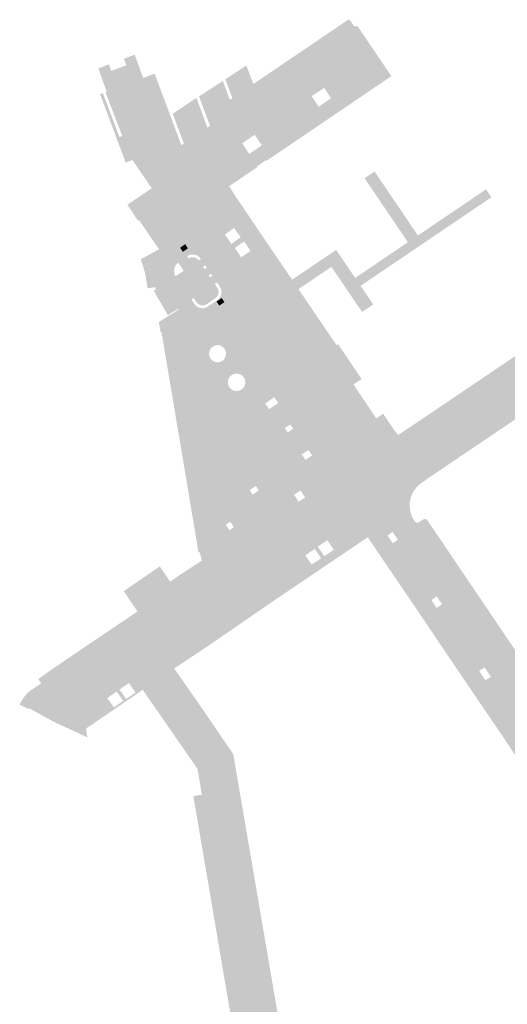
# Model space of a CAD drawing. Header units: inches. Extents: x 83221 to 84763, y 445855 to 447258.
# Tile 22 of 58: x 83645 to 83724, y 446565 to 446724. Entities that reach past the tile are written whole.
import ezdxf

# ---------------------------------------------------------------- set-up
doc = ezdxf.new("R2010")
doc.units = ezdxf.units.IN
doc.header["$MEASUREMENT"] = 0

msp = doc.modelspace()

# ---------------------------------------------------------------- hatches: boundary and pattern name
for points in [[(83700.16, 446723.36), (83676.94, 446707.61), (83676.73, 446707.94), (83676.15, 446708.82), (83676.14, 446708.84), (83676.13, 446708.86), (83676.12, 446708.88), (83676.11, 446708.91), (83676.11, 446708.93), (83676.1, 446708.96), (83676.1, 446708.98), (83676.1, 446709.01), (83676.11, 446709.03), (83676.11, 446709.05), (83676.12, 446709.08), (83676.13, 446709.1), (83676.14, 446709.12), (83676.15, 446709.14), (83676.16, 446709.16), (83676.18, 446709.18), (83676.2, 446709.19), (83676.22, 446709.21), (83676.24, 446709.22), (83679.46, 446711.39), (83679.87, 446711.67), (83683.28, 446713.96), (83683.76, 446714.28), (83698.53, 446724.29), (83698.55, 446724.31), (83698.57, 446724.33), (83698.59, 446724.34), (83698.61, 446724.35), (83698.64, 446724.36), (83698.66, 446724.37), (83698.69, 446724.37), (83698.72, 446724.37), (83698.74, 446724.37), (83698.77, 446724.37), (83698.79, 446724.37), (83698.82, 446724.36), (83698.84, 446724.35), (83698.87, 446724.34), (83698.89, 446724.33), (83698.91, 446724.31), (83698.93, 446724.3), (83698.94, 446724.28), (83698.96, 446724.26), (83698.98, 446724.24), (83698.99, 446724.22), (83699.5, 446723.47), (83699.53, 446723.44), (83699.56, 446723.41), (83699.59, 446723.39), (83699.62, 446723.36), (83699.66, 446723.34), (83699.7, 446723.32), (83699.73, 446723.31), (83699.77, 446723.3), (83699.82, 446723.29), (83699.86, 446723.28), (83699.91, 446723.28), (83699.95, 446723.28), (83699.99, 446723.29), (83700.04, 446723.3), (83700.08, 446723.32), (83700.12, 446723.34), (83700.16, 446723.36), (83700.16, 446723.36)], [(83702.14, 446720.43), (83678.95, 446704.71), (83676.94, 446707.61), (83700.16, 446723.36), (83702.14, 446720.43), (83702.14, 446720.43)], [(83705.66, 446715.23), (83685.42, 446701.51), (83685.35, 446701.62), (83683.86, 446700.61), (83683.93, 446700.5), (83679.35, 446697.39), (83678.22, 446696.65), (83674.7, 446694.38), (83674.37, 446694.97), (83674.11, 446695.48), (83673.94, 446695.92), (83673.8, 446696.38), (83673.7, 446696.85), (83673.65, 446697.32), (83673.63, 446697.8), (83673.65, 446698.26), (83673.71, 446698.72), (83673.81, 446699.17), (83673.95, 446699.61), (83674.18, 446700.16), (83674.45, 446700.68), (83674.76, 446701.19), (83675.11, 446701.66), (83675.49, 446702.11), (83675.91, 446702.52), (83676.35, 446702.9), (83676.83, 446703.25), (83677.95, 446704.01), (83678.48, 446704.39), (83678.52, 446704.41), (83678.56, 446704.43), (83678.6, 446704.45), (83678.64, 446704.46), (83678.68, 446704.47), (83678.73, 446704.47), (83678.77, 446704.47), (83678.81, 446704.47), (83678.86, 446704.46), (83678.9, 446704.45), (83678.94, 446704.43), (83678.98, 446704.41), (83679.02, 446704.39), (83679.05, 446704.36), (83679.09, 446704.33), (83679.12, 446704.3), (83679.14, 446704.27), (83679.29, 446704.04), (83679.66, 446703.47), (83679.71, 446703.42), (83679.78, 446703.38), (83679.86, 446703.36), (83679.94, 446703.35), (83680.03, 446703.38), (83681.47, 446704.35), (83682.62, 446702.63), (83684.64, 446704.01), (83683.5, 446705.72), (83692.73, 446711.97), (83693.87, 446710.27), (83695.88, 446711.64), (83694.75, 446713.33), (83702.5, 446718.57), (83702.56, 446718.68), (83702.59, 446718.77), (83702.59, 446718.87), (83702.56, 446718.97), (83702.02, 446719.73), (83702, 446719.77), (83701.98, 446719.81), (83701.96, 446719.85), (83701.95, 446719.9), (83701.94, 446719.95), (83701.94, 446719.99), (83701.94, 446720.04), (83701.95, 446720.09), (83701.96, 446720.13), (83701.97, 446720.18), (83701.99, 446720.23), (83702.01, 446720.27), (83702.04, 446720.32), (83702.07, 446720.36), (83702.11, 446720.39), (83702.14, 446720.43), (83705.66, 446715.23)], [(83692.73, 446711.97), (83683.5, 446705.72), (83681.47, 446704.35), (83680.07, 446703.4), (83680.05, 446703.39), (83680.02, 446703.38), (83679.99, 446703.37), (83679.97, 446703.36), (83679.94, 446703.36), (83679.91, 446703.35), (83679.88, 446703.35), (83679.86, 446703.36), (83679.83, 446703.36), (83679.8, 446703.37), (83679.78, 446703.38), (83679.75, 446703.39), (83679.73, 446703.41), (83679.71, 446703.43), (83679.69, 446703.44), (83679.67, 446703.46), (83679.65, 446703.49), (83679.29, 446704.04), (83679.17, 446704.22), (83678.95, 446704.71), (83702.14, 446720.43), (83702.11, 446720.39), (83702.07, 446720.36), (83702.04, 446720.32), (83702.01, 446720.27), (83701.99, 446720.23), (83701.97, 446720.18), (83701.96, 446720.13), (83701.95, 446720.09), (83701.94, 446720.04), (83701.94, 446719.99), (83701.94, 446719.95), (83701.95, 446719.9), (83701.96, 446719.85), (83701.98, 446719.81), (83702, 446719.77), (83702.02, 446719.73), (83702.54, 446718.99), (83702.56, 446718.96), (83702.57, 446718.93), (83702.58, 446718.9), (83702.58, 446718.87), (83702.59, 446718.84), (83702.59, 446718.81), (83702.58, 446718.78), (83702.58, 446718.74), (83702.57, 446718.71), (83702.56, 446718.68), (83702.55, 446718.65), (83702.53, 446718.62), (83702.51, 446718.6), (83702.49, 446718.57), (83702.47, 446718.55), (83694.75, 446713.33), (83692.73, 446711.97), (83692.73, 446711.97)], [(83667.27, 446715.62), (83667.54, 446714.91), (83671.61, 446704.05), (83668.24, 446701.77), (83668.15, 446701.73), (83668.07, 446701.68), (83667.99, 446701.62), (83667.92, 446701.57), (83667.84, 446701.5), (83667.77, 446701.44), (83662.03, 446716.74), (83662.68, 446716.98), (83662.29, 446718.04), (83664.04, 446718.7), (83664.3, 446718), (83665.42, 446714.92), (83667.27, 446715.62), (83667.27, 446715.62)], [(83661.59, 446716.58), (83667.46, 446701.03), (83667.37, 446700.86), (83667.31, 446700.69), (83667.26, 446700.52), (83667.23, 446700.36), (83667.21, 446700.19), (83667.21, 446700.03), (83667.22, 446699.87), (83667.24, 446699.7), (83667.28, 446699.54), (83667.33, 446699.39), (83667.4, 446699.24), (83667.48, 446699.09), (83668.22, 446698), (83666.8, 446697.06), (83663.67, 446701.64), (83662.58, 446701.22), (83658.43, 446712.31), (83658.88, 446712.48), (83661.58, 446705.35), (83662.02, 446705.53), (83659.3, 446712.64), (83659.5, 446712.71), (83658.4, 446715.79), (83658.13, 446716.48), (83659.85, 446717.13), (83660.25, 446716.07), (83661.59, 446716.58), (83661.59, 446716.58)], [(83662.03, 446716.74), (83667.77, 446701.44), (83667.71, 446701.38), (83667.66, 446701.31), (83667.6, 446701.24), (83667.55, 446701.17), (83667.5, 446701.1), (83667.46, 446701.03), (83661.59, 446716.58), (83662.03, 446716.74), (83662.03, 446716.74)], [(83682.14, 446716.95), (83683.28, 446713.96), (83679.87, 446711.67), (83678.73, 446714.72), (83682.14, 446716.95), (83682.14, 446716.95)], [(83678.32, 446714.45), (83679.46, 446711.39), (83676.24, 446709.22), (83676.22, 446709.21), (83676.2, 446709.19), (83676.18, 446709.18), (83676.16, 446709.16), (83676.15, 446709.14), (83676.14, 446709.12), (83676.13, 446709.1), (83676.12, 446709.08), (83676.11, 446709.05), (83676.11, 446709.03), (83676.1, 446709.01), (83676.1, 446708.98), (83676.1, 446708.96), (83676.11, 446708.93), (83676.11, 446708.91), (83676.12, 446708.88), (83676.13, 446708.86), (83676.14, 446708.84), (83676.15, 446708.82), (83676.73, 446707.94), (83676.74, 446707.9), (83676.75, 446707.86), (83676.76, 446707.82), (83676.77, 446707.77), (83676.77, 446707.73), (83676.77, 446707.69), (83676.76, 446707.65), (83676.75, 446707.6), (83676.73, 446707.57), (83676.72, 446707.53), (83676.69, 446707.49), (83676.67, 446707.46), (83676.64, 446707.42), (83676.61, 446707.39), (83676.58, 446707.37), (83676.54, 446707.34), (83676.27, 446707.17), (83674.47, 446711.94), (83678.32, 446714.45), (83678.32, 446714.45)], [(83754.17, 446683.72), (83748.62, 446679.96), (83747.89, 446679.47), (83747.85, 446679.44), (83747.81, 446679.43), (83747.77, 446679.41), (83747.73, 446679.4), (83747.69, 446679.39), (83747.65, 446679.39), (83747.61, 446679.39), (83747.56, 446679.39), (83747.52, 446679.4), (83747.48, 446679.41), (83747.44, 446679.42), (83747.4, 446679.44), (83747.37, 446679.46), (83747.33, 446679.48), (83747.3, 446679.51), (83747.27, 446679.53), (83747.24, 446679.56), (83747.21, 446679.6), (83746.64, 446680.43), (83746.62, 446680.47), (83746.59, 446680.5), (83746.56, 446680.54), (83746.52, 446680.57), (83746.49, 446680.59), (83746.45, 446680.62), (83746.4, 446680.64), (83746.36, 446680.65), (83746.32, 446680.66), (83746.27, 446680.67), (83746.23, 446680.67), (83746.18, 446680.67), (83746.13, 446680.67), (83746.09, 446680.66), (83746.05, 446680.65), (83746, 446680.63), (83745.96, 446680.61), (83745.92, 446680.59), (83726.15, 446667.17), (83726.12, 446667.15), (83726.08, 446667.12), (83726.05, 446667.09), (83726.02, 446667.06), (83726, 446667.02), (83725.98, 446666.98), (83725.96, 446666.94), (83725.95, 446666.9), (83725.93, 446666.86), (83725.93, 446666.81), (83725.92, 446666.77), (83725.92, 446666.72), (83725.93, 446666.68), (83725.94, 446666.64), (83725.95, 446666.6), (83725.96, 446666.55), (83725.98, 446666.51), (83726, 446666.48), (83726.54, 446665.62), (83726.56, 446665.58), (83726.58, 446665.54), (83726.59, 446665.5), (83726.6, 446665.46), (83726.61, 446665.42), (83726.62, 446665.37), (83726.62, 446665.33), (83726.61, 446665.29), (83726.61, 446665.24), (83726.6, 446665.2), (83726.58, 446665.16), (83726.57, 446665.12), (83726.55, 446665.08), (83726.52, 446665.05), (83726.5, 446665.01), (83726.47, 446664.98), (83726.44, 446664.95), (83726.4, 446664.92), (83725.35, 446664.22), (83724.25, 446663.48), (83722.98, 446662.62), (83722.94, 446662.61), (83722.9, 446662.59), (83722.86, 446662.58), (83722.82, 446662.58), (83722.78, 446662.58), (83722.74, 446662.58), (83722.7, 446662.58), (83722.66, 446662.59), (83722.62, 446662.6), (83722.59, 446662.61), (83722.55, 446662.63), (83722.52, 446662.65), (83722.48, 446662.68), (83722.45, 446662.7), (83722.43, 446662.73), (83722.4, 446662.76), (83722.38, 446662.8), (83722.36, 446662.83), (83721.81, 446663.64), (83721.78, 446663.68), (83721.75, 446663.71), (83721.72, 446663.74), (83721.69, 446663.77), (83721.65, 446663.8), (83721.61, 446663.82), (83721.56, 446663.84), (83721.52, 446663.85), (83721.48, 446663.86), (83721.43, 446663.87), (83721.38, 446663.87), (83721.34, 446663.87), (83721.29, 446663.86), (83721.25, 446663.85), (83708.65, 446655.36), (83708.61, 446655.33), (83708.58, 446655.3), (83708.55, 446655.26), (83708.52, 446655.22), (83708.5, 446655.18), (83708.48, 446655.14), (83708.47, 446655.1), (83708.45, 446655.05), (83708.44, 446655.01), (83708.44, 446654.96), (83708.44, 446654.92), (83708.44, 446654.87), (83708.45, 446654.83), (83708.46, 446654.78), (83708.48, 446654.74), (83708.49, 446654.7), (83709.08, 446653.85), (83709.1, 446653.82), (83709.12, 446653.77), (83709.14, 446653.73), (83709.15, 446653.69), (83709.16, 446653.64), (83709.16, 446653.6), (83709.16, 446653.55), (83709.16, 446653.51), (83709.15, 446653.46), (83709.14, 446653.42), (83709.13, 446653.38), (83709.11, 446653.34), (83709.09, 446653.3), (83709.06, 446653.26), (83709.04, 446653.22), (83709.01, 446653.19), (83708.97, 446653.16), (83708.94, 446653.13), (83708.52, 446652.89), (83708.39, 446652.82), (83707.97, 446652.65), (83707.54, 446652.51), (83707.1, 446652.41), (83706.65, 446652.35), (83706.2, 446652.33), (83705.75, 446652.34), (83705.3, 446652.4), (83704.86, 446652.49), (83704.42, 446652.62), (83703.99, 446652.79), (83703.58, 446653), (83703.18, 446653.24), (83702.82, 446653.51), (83702.47, 446653.82), (83702.15, 446654.15), (83705.6, 446656.33), (83706.78, 446657.08), (83713.27, 446661.45), (83714.92, 446662.56), (83727.59, 446671.13), (83729.25, 446672.25), (83741.92, 446680.8), (83743.56, 446681.95), (83756.28, 446690.55), (83757.93, 446691.66), (83764.44, 446696.08), (83774.62, 446703.01), (83782.54, 446708.56), (83782.65, 446708.4), (83790.38, 446713.6), (83791.61, 446712.35), (83792.04, 446711.76), (83758.21, 446688.9), (83757.24, 446688.24), (83756.01, 446687.41), (83754.17, 446683.72), (83754.17, 446683.72)], [(83674.05, 446711.69), (83675.83, 446706.89), (83672.01, 446704.32), (83670.2, 446709.14), (83674.05, 446711.69), (83674.05, 446711.69)], [(83676.94, 446707.61), (83678.95, 446704.71), (83679.17, 446704.22), (83679.15, 446704.26), (83679.12, 446704.3), (83679.09, 446704.33), (83679.05, 446704.36), (83679.02, 446704.39), (83678.98, 446704.41), (83678.94, 446704.43), (83678.9, 446704.45), (83678.86, 446704.46), (83678.81, 446704.47), (83678.77, 446704.47), (83678.73, 446704.47), (83678.68, 446704.47), (83678.64, 446704.46), (83678.6, 446704.45), (83678.56, 446704.43), (83678.52, 446704.41), (83678.48, 446704.39), (83677.95, 446704.01), (83676.83, 446703.25), (83676.35, 446702.9), (83675.91, 446702.52), (83675.49, 446702.11), (83675.11, 446701.66), (83674.76, 446701.19), (83674.45, 446700.68), (83674.18, 446700.16), (83673.95, 446699.61), (83673.81, 446699.17), (83673.71, 446698.72), (83673.65, 446698.26), (83673.63, 446697.8), (83673.65, 446697.32), (83673.7, 446696.85), (83673.8, 446696.38), (83673.94, 446695.92), (83674.11, 446695.48), (83674.37, 446694.97), (83674.7, 446694.38), (83671.94, 446692.53), (83671.24, 446693.57), (83669.93, 446695.48), (83668.22, 446698), (83667.48, 446699.09), (83667.4, 446699.24), (83667.33, 446699.39), (83667.28, 446699.54), (83667.24, 446699.7), (83667.22, 446699.87), (83667.21, 446700.03), (83667.21, 446700.19), (83667.23, 446700.36), (83667.26, 446700.52), (83667.31, 446700.69), (83667.37, 446700.86), (83667.46, 446701.03), (83667.5, 446701.1), (83667.55, 446701.17), (83667.6, 446701.24), (83667.66, 446701.31), (83667.71, 446701.38), (83667.77, 446701.44), (83667.84, 446701.5), (83667.92, 446701.57), (83667.99, 446701.62), (83668.07, 446701.68), (83668.15, 446701.73), (83668.24, 446701.77), (83671.61, 446704.05), (83672.01, 446704.32), (83675.83, 446706.89), (83675.96, 446706.98), (83676.27, 446707.17), (83676.54, 446707.34), (83676.58, 446707.37), (83676.61, 446707.39), (83676.64, 446707.42), (83676.67, 446707.46), (83676.69, 446707.49), (83676.72, 446707.53), (83676.73, 446707.57), (83676.75, 446707.6), (83676.76, 446707.65), (83676.77, 446707.69), (83676.77, 446707.73), (83676.77, 446707.77), (83676.76, 446707.82), (83676.75, 446707.86), (83676.74, 446707.9), (83676.73, 446707.94), (83676.94, 446707.61), (83676.94, 446707.61)], [(83702.93, 446699.78), (83709.95, 446689.41), (83720.99, 446696.88), (83721.86, 446695.59), (83700.66, 446681.25), (83702.71, 446678.23), (83700.91, 446677.01), (83699.32, 446679.34), (83695.93, 446684.32), (83690.59, 446680.72), (83693.98, 446675.74), (83696.76, 446671.64), (83697.01, 446671.8), (83700.83, 446666.14), (83700.63, 446666), (83699.51, 446665.27), (83696.67, 446669.44), (83692.9, 446675.01), (83678.22, 446696.65), (83679.35, 446697.39), (83680.38, 446695.78), (83680.37, 446695.78), (83685.6, 446688.06), (83689.56, 446682.24), (83696.7, 446687.07), (83699.79, 446682.53), (83708.33, 446688.31), (83701.31, 446698.69), (83702.93, 446699.78), (83702.93, 446699.78)], [(83669.93, 446695.48), (83668.62, 446694.57), (83664.74, 446691.9), (83664.58, 446691.78), (83662.85, 446694.39), (83666.8, 446697.06), (83668.22, 446698), (83669.93, 446695.48), (83669.93, 446695.48)], [(83692.9, 446675.01), (83696.67, 446669.44), (83699.51, 446665.27), (83703.2, 446659.77), (83705.6, 446656.33), (83702.15, 446654.15), (83702.11, 446654.2), (83702.07, 446654.25), (83702.03, 446654.3), (83701.99, 446654.35), (83701.95, 446654.41), (83701.91, 446654.46), (83700.95, 446655.82), (83700.72, 446656.15), (83700.7, 446656.18), (83700.68, 446656.22), (83700.67, 446656.26), (83700.66, 446656.3), (83700.66, 446656.34), (83700.66, 446656.38), (83700.66, 446656.42), (83700.66, 446656.46), (83700.67, 446656.5), (83700.68, 446656.53), (83700.7, 446656.57), (83700.71, 446656.61), (83700.74, 446656.64), (83700.76, 446656.68), (83700.79, 446656.71), (83700.81, 446656.73), (83700.85, 446656.76), (83700.88, 446656.78), (83701.04, 446656.91), (83701.43, 446657.19), (83701.48, 446657.23), (83701.54, 446657.29), (83701.59, 446657.36), (83701.63, 446657.44), (83701.65, 446657.53), (83701.66, 446657.62), (83701.65, 446657.7), (83701.63, 446657.79), (83701.59, 446657.87), (83691.76, 446672.38), (83691.7, 446672.45), (83691.63, 446672.5), (83691.54, 446672.53), (83691.46, 446672.55), (83691.37, 446672.56), (83691.28, 446672.55), (83691.2, 446672.53), (83691.12, 446672.49), (83691.07, 446672.45), (83690.49, 446672.09), (83690.45, 446672.07), (83690.41, 446672.05), (83690.36, 446672.04), (83690.32, 446672.03), (83690.27, 446672.03), (83690.23, 446672.02), (83690.18, 446672.03), (83690.13, 446672.03), (83690.09, 446672.05), (83690.05, 446672.06), (83690.01, 446672.08), (83689.97, 446672.1), (83689.93, 446672.13), (83689.89, 446672.16), (83689.86, 446672.19), (83689.83, 446672.22), (83689.69, 446672.42), (83687.39, 446675.79), (83687.25, 446675.99), (83687.23, 446676.03), (83687.21, 446676.07), (83687.19, 446676.11), (83687.18, 446676.15), (83687.17, 446676.19), (83687.17, 446676.24), (83687.17, 446676.28), (83687.17, 446676.33), (83687.18, 446676.37), (83687.19, 446676.41), (83687.21, 446676.45), (83687.22, 446676.49), (83687.25, 446676.53), (83687.27, 446676.57), (83687.3, 446676.6), (83687.33, 446676.63), (83687.36, 446676.66), (83687.93, 446677.05), (83687.98, 446677.08), (83688.05, 446677.14), (83688.1, 446677.21), (83688.14, 446677.29), (83688.16, 446677.37), (83688.17, 446677.46), (83688.17, 446677.55), (83688.15, 446677.63), (83688.11, 446677.71), (83682.41, 446686.1), (83682.16, 446686.46), (83682.82, 446686.9), (83681.79, 446688.42), (83681.13, 446687.98), (83680.64, 446688.7), (83681.22, 446689.12), (83680.14, 446690.62), (83679.6, 446690.23), (83679.34, 446690.61), (83676.41, 446694.92), (83675.52, 446694.33), (83675.39, 446694.24), (83675.35, 446694.22), (83675.3, 446694.2), (83675.26, 446694.19), (83675.21, 446694.18), (83675.16, 446694.17), (83675.11, 446694.17), (83675.06, 446694.18), (83675.01, 446694.18), (83674.97, 446694.2), (83674.92, 446694.21), (83674.88, 446694.23), (83674.84, 446694.25), (83674.8, 446694.28), (83674.76, 446694.31), (83674.73, 446694.34), (83674.7, 446694.38), (83678.22, 446696.65), (83692.9, 446675.01)], [(83671.94, 446692.53), (83680.46, 446680.09), (83680.47, 446680.07), (83680.48, 446680.05), (83680.48, 446680.04), (83680.48, 446680.02), (83680.48, 446680), (83680.49, 446679.99), (83680.48, 446679.97), (83680.48, 446679.95), (83697.51, 446654.93), (83698.07, 446654.1), (83698.09, 446654.07), (83698.11, 446654.04), (83698.12, 446654.01), (83698.14, 446653.99), (83698.16, 446653.96), (83698.17, 446653.93), (83698.34, 446653.64), (83698.48, 446653.33), (83698.6, 446653.02), (83698.7, 446652.7), (83698.78, 446652.37), (83698.83, 446652.04), (83695.58, 446649.92), (83695.35, 446650.26), (83697.6, 446651.77), (83691.69, 446660.47), (83689.13, 446664.25), (83679.12, 446678.98), (83678.59, 446678.61), (83678.13, 446679.27), (83677.31, 446678.7), (83677.76, 446678.04), (83676.95, 446677.48), (83676.42, 446678.25), (83677.46, 446678.96), (83677.57, 446679.05), (83677.66, 446679.14), (83677.75, 446679.24), (83677.83, 446679.34), (83677.9, 446679.46), (83677.96, 446679.57), (83678.01, 446679.7), (83678.05, 446679.82), (83678.08, 446679.95), (83678.1, 446680.08), (83678.11, 446680.22), (83678.1, 446680.35), (83678.09, 446680.48), (83678.06, 446680.61), (83678.02, 446680.74), (83677.98, 446680.86), (83677.92, 446680.98), (83677.85, 446681.1), (83677.38, 446681.78), (83677.2, 446681.66), (83676.46, 446682.73), (83676.63, 446682.85), (83676.4, 446683.2), (83676.21, 446683.08), (83675.53, 446684.06), (83675.72, 446684.2), (83675.48, 446684.56), (83675.28, 446684.42), (83674.58, 446685.43), (83674.77, 446685.58), (83674.7, 446685.68), (83674.62, 446685.79), (83674.53, 446685.88), (83674.44, 446685.97), (83674.34, 446686.04), (83674.23, 446686.11), (83674.12, 446686.17), (83674.03, 446686.21), (83672.61, 446688.25), (83672.77, 446688.35), (83670.59, 446691.62), (83668.62, 446694.57), (83669.93, 446695.48), (83671.24, 446693.57), (83671.94, 446692.53)], [(83676.41, 446694.92), (83679.34, 446690.61), (83678.22, 446689.83), (83677.94, 446689.65), (83674.7, 446694.38), (83674.73, 446694.34), (83674.76, 446694.31), (83674.8, 446694.28), (83674.84, 446694.25), (83674.88, 446694.23), (83674.92, 446694.21), (83674.97, 446694.2), (83675.01, 446694.18), (83675.06, 446694.18), (83675.11, 446694.17), (83675.16, 446694.17), (83675.21, 446694.18), (83675.26, 446694.19), (83675.3, 446694.2), (83675.35, 446694.22), (83675.39, 446694.24), (83675.52, 446694.33), (83676.41, 446694.92), (83676.41, 446694.92)], [(83670.59, 446691.62), (83672.77, 446688.35), (83672.23, 446687.99), (83671.4, 446687.43), (83670.55, 446686.86), (83668.38, 446690.04), (83666.77, 446688.94), (83666.69, 446689.05), (83664.85, 446691.75), (83664.74, 446691.9), (83668.62, 446694.57), (83670.59, 446691.62), (83670.59, 446691.62)], [(83687.39, 446675.79), (83689.69, 446672.42), (83689.83, 446672.22), (83700.27, 446656.8), (83697.51, 446654.93), (83680.48, 446679.95), (83680.48, 446679.97), (83680.49, 446679.99), (83680.48, 446680), (83680.48, 446680.02), (83680.48, 446680.04), (83680.48, 446680.05), (83680.47, 446680.07), (83680.46, 446680.09), (83671.94, 446692.53), (83674.7, 446694.38), (83677.94, 446689.65), (83678.22, 446689.83), (83681.28, 446685.36), (83681, 446685.16), (83687.25, 446675.99), (83687.39, 446675.79), (83687.39, 446675.79)], [(83666.77, 446688.94), (83668.38, 446690.04), (83670.55, 446686.86), (83668.91, 446685.76), (83667.98, 446687.18), (83666.77, 446688.94), (83666.77, 446688.94)], [(83681.13, 446687.98), (83680.26, 446687.39), (83681.29, 446685.87), (83682.16, 446686.46), (83682.41, 446686.1), (83681.28, 446685.36), (83678.22, 446689.83), (83679.34, 446690.61), (83679.6, 446690.23), (83678.65, 446689.55), (83679.73, 446688.05), (83680.64, 446688.7), (83681.13, 446687.98)], [(83670.76, 446682.88), (83673.24, 446679.03), (83673.73, 446678.32), (83673.81, 446678.21), (83673.9, 446678.11), (83674, 446678.01), (83674.1, 446677.93), (83674.22, 446677.85), (83674.34, 446677.78), (83674.46, 446677.73), (83674.59, 446677.69), (83674.73, 446677.65), (83674.86, 446677.63), (83675, 446677.62), (83675.14, 446677.63), (83675.27, 446677.64), (83675.41, 446677.67), (83675.54, 446677.71), (83675.66, 446677.76), (83675.79, 446677.82), (83675.9, 446677.9), (83676.42, 446678.25), (83676.95, 446677.48), (83675.14, 446676.24), (83675.72, 446675.37), (83678.9, 446670.67), (83678.79, 446670.65), (83678.73, 446670.81), (83678.67, 446670.92), (83678.61, 446671.02), (83678.54, 446671.12), (83678.46, 446671.21), (83678.38, 446671.29), (83678.28, 446671.37), (83678.18, 446671.44), (83678.08, 446671.5), (83677.97, 446671.55), (83677.86, 446671.59), (83677.74, 446671.62), (83677.62, 446671.64), (83677.5, 446671.65), (83677.39, 446671.64), (83677.28, 446671.63), (83677.16, 446671.6), (83677.06, 446671.57), (83676.95, 446671.53), (83676.82, 446671.47), (83676.73, 446671.41), (83676.67, 446671.37), (83676.57, 446671.29), (83676.49, 446671.21), (83676.41, 446671.12), (83676.34, 446671.02), (83676.27, 446670.92), (83676.22, 446670.81), (83676.18, 446670.7), (83676.14, 446670.58), (83676.12, 446670.46), (83676.1, 446670.34), (83676.1, 446670.2), (83669.18, 446669.04), (83668.39, 446673.71), (83668.25, 446673.68), (83667.96, 446675.39), (83669.51, 446676.36), (83671.19, 446677.42), (83671.12, 446677.54), (83671.09, 446677.84), (83671.03, 446678.13), (83670.94, 446678.42), (83670.83, 446678.69), (83670.7, 446678.96), (83670.54, 446679.21), (83670.36, 446679.45), (83670.16, 446679.68), (83669.95, 446679.88), (83669.71, 446680.06), (83669.46, 446680.22), (83669.19, 446680.36), (83668.92, 446680.47), (83668.63, 446680.56), (83668.34, 446680.62), (83668.04, 446680.66), (83667.74, 446680.67), (83667.45, 446680.65), (83667.37, 446681.04), (83666.13, 446680.85), (83665.74, 446683.28), (83665.03, 446685.55), (83667.98, 446687.18), (83668.91, 446685.76), (83670.46, 446683.34), (83670.49, 446683.23), (83670.53, 446683.09), (83670.59, 446682.95), (83670.66, 446682.81), (83670.76, 446682.88)], [(83670.55, 446686.86), (83676.18, 446678.6), (83675.66, 446678.24), (83675.57, 446678.19), (83675.46, 446678.15), (83675.36, 446678.11), (83675.25, 446678.09), (83675.14, 446678.07), (83675.03, 446678.07), (83674.92, 446678.08), (83674.81, 446678.09), (83674.7, 446678.12), (83674.6, 446678.15), (83674.5, 446678.2), (83674.4, 446678.25), (83674.31, 446678.32), (83674.23, 446678.39), (83674.15, 446678.46), (83674.08, 446678.55), (83673.59, 446679.27), (83673.24, 446679.03), (83670.76, 446682.88), (83671.99, 446683.69), (83671.09, 446685.01), (83670.97, 446684.91), (83670.87, 446684.8), (83670.77, 446684.68), (83670.68, 446684.56), (83670.61, 446684.42), (83670.55, 446684.28), (83670.5, 446684.14), (83670.46, 446683.99), (83670.44, 446683.84), (83670.43, 446683.69), (83670.44, 446683.54), (83670.45, 446683.38), (83670.46, 446683.34), (83668.91, 446685.76), (83670.55, 446686.86)], [(83677.03, 446681.53), (83677.45, 446680.91), (83677.5, 446680.83), (83677.55, 446680.74), (83677.59, 446680.65), (83677.62, 446680.56), (83677.65, 446680.46), (83677.66, 446680.36), (83677.67, 446680.26), (83677.67, 446680.16), (83677.66, 446680.07), (83677.64, 446679.97), (83677.62, 446679.87), (83677.58, 446679.78), (83677.54, 446679.69), (83677.49, 446679.6), (83677.43, 446679.52), (83677.37, 446679.45), (83677.3, 446679.38), (83677.22, 446679.31), (83676.18, 446678.6), (83670.55, 446686.86), (83671.4, 446687.43), (83671.84, 446686.77), (83672.67, 446687.32), (83672.23, 446687.99), (83672.61, 446688.25), (83674.03, 446686.21), (83674, 446686.22), (83673.88, 446686.26), (83673.76, 446686.29), (83673.63, 446686.32), (83673.5, 446686.32), (83673.37, 446686.32), (83673.25, 446686.31), (83673.12, 446686.29), (83673, 446686.26), (83672.88, 446686.21), (83672.76, 446686.16), (83672.65, 446686.1), (83672.54, 446686.03), (83672.77, 446685.67), (83672.85, 446685.72), (83672.93, 446685.77), (83673.02, 446685.81), (83673.11, 446685.84), (83673.2, 446685.86), (83673.3, 446685.88), (83673.39, 446685.89), (83673.49, 446685.89), (83673.58, 446685.88), (83673.68, 446685.86), (83673.77, 446685.84), (83673.86, 446685.81), (83673.95, 446685.77), (83674.04, 446685.73), (83674.12, 446685.67), (83674.19, 446685.61), (83674.26, 446685.55), (83674.33, 446685.48), (83674.39, 446685.4), (83674.44, 446685.32), (83674.58, 446685.43), (83675.28, 446684.42), (83675.13, 446684.31), (83675.37, 446683.95), (83675.53, 446684.06), (83676.21, 446683.08), (83676.04, 446682.97), (83676.3, 446682.61), (83676.46, 446682.73), (83677.2, 446681.66), (83677.03, 446681.53)], [(83672.23, 446687.99), (83672.67, 446687.32), (83671.84, 446686.77), (83671.4, 446687.43), (83672.23, 446687.99), (83672.23, 446687.99)], [(83681.28, 446685.36), (83682.41, 446686.1), (83688.1, 446677.73), (83688.12, 446677.69), (83688.14, 446677.65), (83688.15, 446677.61), (83688.16, 446677.57), (83688.17, 446677.53), (83688.17, 446677.48), (83688.17, 446677.44), (83688.16, 446677.4), (83688.16, 446677.35), (83688.14, 446677.31), (83688.13, 446677.27), (83688.11, 446677.23), (83688.09, 446677.2), (83688.06, 446677.16), (83688.03, 446677.13), (83688, 446677.1), (83687.96, 446677.07), (83687.93, 446677.05), (83687.4, 446676.68), (83687.37, 446676.66), (83687.33, 446676.63), (83687.3, 446676.6), (83687.27, 446676.57), (83687.25, 446676.53), (83687.22, 446676.49), (83687.21, 446676.45), (83687.19, 446676.41), (83687.18, 446676.37), (83687.17, 446676.33), (83687.17, 446676.28), (83687.17, 446676.24), (83687.17, 446676.19), (83687.18, 446676.15), (83687.19, 446676.11), (83687.21, 446676.07), (83687.23, 446676.03), (83687.25, 446675.99), (83681, 446685.16), (83681.28, 446685.36), (83681.28, 446685.36)], [(83667.45, 446680.65), (83667.74, 446680.67), (83668.04, 446680.66), (83668.34, 446680.62), (83668.63, 446680.56), (83668.92, 446680.47), (83669.19, 446680.36), (83669.46, 446680.22), (83669.71, 446680.06), (83669.95, 446679.88), (83670.16, 446679.68), (83670.36, 446679.45), (83670.54, 446679.21), (83670.7, 446678.96), (83670.83, 446678.69), (83670.94, 446678.42), (83671.03, 446678.13), (83671.09, 446677.84), (83671.12, 446677.54), (83669.43, 446676.49), (83667.1, 446680.48), (83667.46, 446680.55), (83667.45, 446680.65), (83667.45, 446680.65)], [(83679.12, 446678.98), (83689.13, 446664.25), (83686.97, 446662.77), (83686.67, 446663.22), (83676.95, 446677.48), (83677.76, 446678.04), (83678.59, 446678.61), (83679.12, 446678.98), (83679.12, 446678.98)], [(83677.76, 446678.04), (83677.31, 446678.7), (83678.13, 446679.27), (83678.59, 446678.61), (83677.76, 446678.04), (83677.76, 446678.04)], [(83749.92, 446676.01), (83729.44, 446662.11), (83713.23, 446651.16), (83711.62, 446650.08), (83709.37, 446653.42), (83722.98, 446662.62), (83724.25, 446663.48), (83725.35, 446664.22), (83726.4, 446664.92), (83747.64, 446679.3), (83749.92, 446676.01), (83749.92, 446676.01)], [(83686.67, 446663.22), (83685.21, 446662.19), (83685.49, 446661.77), (83676.45, 446655.62), (83673.46, 446660.02), (83679.88, 446664.37), (83679.99, 446664.32), (83680.11, 446664.27), (83680.22, 446664.24), (83680.34, 446664.22), (83680.46, 446664.2), (83680.59, 446664.2), (83680.71, 446664.21), (83680.83, 446664.23), (83680.95, 446664.26), (83681.07, 446664.29), (83681.18, 446664.34), (83681.28, 446664.4), (83681.39, 446664.47), (83681.48, 446664.55), (83681.57, 446664.63), (83681.65, 446664.72), (83681.73, 446664.82), (83681.79, 446664.93), (83681.84, 446665.03), (83681.89, 446665.15), (83681.92, 446665.27), (83681.95, 446665.39), (83681.96, 446665.51), (83681.97, 446665.63), (83681.96, 446665.75), (83681.94, 446665.87), (83682.08, 446665.97), (83675.72, 446675.37), (83675.14, 446676.24), (83676.95, 446677.48), (83686.67, 446663.22), (83686.67, 446663.22)], [(83691.77, 446672.37), (83701.58, 446657.89), (83701.6, 446657.85), (83701.62, 446657.81), (83701.63, 446657.77), (83701.65, 446657.73), (83701.65, 446657.68), (83701.66, 446657.64), (83701.66, 446657.59), (83701.65, 446657.55), (83701.65, 446657.51), (83701.63, 446657.46), (83701.62, 446657.42), (83701.6, 446657.38), (83701.58, 446657.35), (83701.56, 446657.31), (83701.53, 446657.27), (83701.5, 446657.24), (83701.46, 446657.21), (83701.43, 446657.19), (83701.04, 446656.91), (83700.88, 446656.78), (83700.85, 446656.76), (83700.81, 446656.73), (83700.79, 446656.71), (83700.76, 446656.68), (83700.74, 446656.64), (83700.71, 446656.61), (83700.7, 446656.57), (83700.68, 446656.53), (83700.67, 446656.5), (83700.66, 446656.46), (83700.66, 446656.42), (83700.66, 446656.38), (83700.66, 446656.34), (83700.66, 446656.3), (83700.67, 446656.26), (83700.68, 446656.22), (83700.7, 446656.18), (83700.72, 446656.15), (83700.27, 446656.8), (83689.83, 446672.22), (83689.86, 446672.19), (83689.89, 446672.16), (83689.93, 446672.13), (83689.97, 446672.1), (83690.01, 446672.08), (83690.05, 446672.06), (83690.09, 446672.05), (83690.13, 446672.03), (83690.18, 446672.03), (83690.23, 446672.02), (83690.27, 446672.03), (83690.32, 446672.03), (83690.36, 446672.04), (83690.41, 446672.05), (83690.45, 446672.07), (83690.49, 446672.09), (83691.07, 446672.45), (83691.1, 446672.47), (83691.14, 446672.5), (83691.18, 446672.52), (83691.22, 446672.53), (83691.26, 446672.54), (83691.31, 446672.55), (83691.35, 446672.56), (83691.39, 446672.56), (83691.44, 446672.56), (83691.48, 446672.55), (83691.52, 446672.54), (83691.56, 446672.52), (83691.6, 446672.51), (83691.64, 446672.48), (83691.68, 446672.46), (83691.71, 446672.43), (83691.74, 446672.4), (83691.77, 446672.37), (83691.77, 446672.37)], [(83679.23, 446666.1), (83679.2, 446665.98), (83679.17, 446665.86), (83679.15, 446665.73), (83679.15, 446665.61), (83679.15, 446665.48), (83679.17, 446665.36), (83679.2, 446665.24), (83679.24, 446665.12), (83679.29, 446665), (83679.35, 446664.89), (83679.42, 446664.79), (83679.49, 446664.69), (83679.58, 446664.6), (83679.67, 446664.51), (83679.77, 446664.44), (83679.88, 446664.37), (83673.46, 446660.02), (83673.39, 446659.6), (83675.15, 446649.21), (83676.09, 446643.7), (83682.69, 446648.15), (83683.18, 446647.42), (83684.17, 446648.1), (83683.67, 446648.83), (83690.54, 446653.51), (83693.55, 446649.05), (83695.35, 446650.26), (83695.58, 446649.92), (83691.45, 446647.27), (83690.89, 446648.1), (83689.88, 446647.4), (83690.4, 446646.6), (83689.91, 446646.28), (83687.88, 446649.34), (83676.46, 446641.54), (83677.05, 446638.13), (83678.51, 446639.14), (83678.59, 446639.03), (83674.94, 446636.7), (83674.7, 446637.58), (83674.6, 446638.09), (83674.39, 446638.04), (83669.18, 446669.04), (83676.1, 446670.2), (83676.11, 446670.1), (83676.12, 446669.98), (83676.15, 446669.86), (83676.19, 446669.75), (83676.24, 446669.64), (83676.3, 446669.53), (83676.36, 446669.43), (83676.44, 446669.33), (83676.52, 446669.25), (83676.61, 446669.16), (83676.71, 446669.09), (83676.81, 446669.03), (83676.92, 446668.97), (83677.03, 446668.93), (83677.14, 446668.89), (83677.26, 446668.86), (83677.38, 446668.85), (83677.5, 446668.84), (83677.63, 446668.85), (83677.75, 446668.88), (83677.87, 446668.91), (83677.99, 446668.95), (83678.1, 446669.01), (83678.21, 446669.07), (83678.31, 446669.14), (83678.41, 446669.22), (83678.49, 446669.31), (83678.57, 446669.41), (83678.64, 446669.51), (83678.7, 446669.62), (83678.75, 446669.74), (83678.79, 446669.86), (83678.82, 446669.98), (83678.84, 446670.1), (83678.85, 446670.23), (83678.84, 446670.35), (83678.83, 446670.47), (83678.81, 446670.58), (83678.79, 446670.65), (83678.9, 446670.67), (83682.08, 446665.97), (83681.94, 446665.87), (83681.92, 446665.99), (83681.88, 446666.11), (83681.83, 446666.22), (83681.77, 446666.33), (83681.71, 446666.43), (83681.63, 446666.53), (83681.55, 446666.62), (83681.46, 446666.7), (83681.36, 446666.77), (83681.26, 446666.84), (83681.15, 446666.89), (83681.04, 446666.94), (83680.92, 446666.98), (83680.8, 446667), (83680.68, 446667.02), (83680.56, 446667.02), (83680.43, 446667.02), (83680.31, 446667), (83680.19, 446666.98), (83680.08, 446666.94), (83679.96, 446666.89), (83679.86, 446666.84), (83679.75, 446666.77), (83679.66, 446666.7), (83679.56, 446666.62), (83679.48, 446666.53), (83679.41, 446666.43), (83679.34, 446666.33), (83679.28, 446666.22), (83679.23, 446666.1)], [(83689.13, 446664.25), (83691.69, 446660.47), (83689.51, 446658.97), (83687.32, 446662.25), (83686.97, 446662.77), (83689.13, 446664.25), (83689.13, 446664.25)], [(83722.98, 446662.62), (83709.37, 446653.42), (83708.94, 446653.13), (83708.97, 446653.16), (83709.01, 446653.19), (83709.04, 446653.22), (83709.06, 446653.26), (83709.09, 446653.3), (83709.11, 446653.34), (83709.13, 446653.38), (83709.14, 446653.42), (83709.15, 446653.46), (83709.16, 446653.51), (83709.16, 446653.55), (83709.16, 446653.6), (83709.16, 446653.64), (83709.15, 446653.69), (83709.14, 446653.73), (83709.12, 446653.77), (83709.1, 446653.82), (83709.08, 446653.85), (83708.49, 446654.7), (83708.48, 446654.74), (83708.46, 446654.78), (83708.45, 446654.83), (83708.44, 446654.87), (83708.44, 446654.92), (83708.44, 446654.96), (83708.44, 446655.01), (83708.45, 446655.05), (83708.47, 446655.1), (83708.48, 446655.14), (83708.5, 446655.18), (83708.52, 446655.22), (83708.55, 446655.26), (83708.58, 446655.3), (83708.61, 446655.33), (83708.65, 446655.36), (83721.25, 446663.85), (83721.29, 446663.86), (83721.34, 446663.87), (83721.38, 446663.87), (83721.43, 446663.87), (83721.48, 446663.86), (83721.52, 446663.85), (83721.56, 446663.84), (83721.61, 446663.82), (83721.65, 446663.8), (83721.69, 446663.77), (83721.72, 446663.74), (83721.75, 446663.71), (83721.78, 446663.68), (83721.81, 446663.64), (83722.36, 446662.83), (83722.38, 446662.8), (83722.4, 446662.76), (83722.43, 446662.73), (83722.45, 446662.7), (83722.48, 446662.68), (83722.52, 446662.65), (83722.55, 446662.63), (83722.59, 446662.61), (83722.62, 446662.6), (83722.66, 446662.59), (83722.7, 446662.58), (83722.74, 446662.58), (83722.78, 446662.58), (83722.82, 446662.58), (83722.86, 446662.58), (83722.9, 446662.59), (83722.94, 446662.61), (83722.98, 446662.62), (83722.98, 446662.62)], [(83689.24, 446658.78), (83688.37, 446658.2), (83675.15, 446649.21), (83673.39, 446659.6), (83673.46, 446660.02), (83676.45, 446655.62), (83685.49, 446661.77), (83685.83, 446661.26), (83687.32, 446662.25), (83689.51, 446658.97), (83689.24, 446658.78), (83689.24, 446658.78)], [(83691.69, 446660.47), (83697.6, 446651.77), (83695.35, 446650.26), (83689.51, 446658.97), (83691.69, 446660.47), (83691.69, 446660.47)], [(83704.32, 446660.53), (83706.23, 446657.7), (83706.78, 446657.08), (83705.6, 446656.33), (83703.2, 446659.77), (83704.32, 446660.53), (83704.32, 446660.53)], [(83690.54, 446653.51), (83683.67, 446648.83), (83682.69, 446648.15), (83676.09, 446643.7), (83675.15, 446649.21), (83688.37, 446658.2), (83688.85, 446657.49), (83689.74, 446658.09), (83689.24, 446658.78), (83689.51, 446658.97), (83692.69, 446654.23), (83692.55, 446654.13), (83692.21, 446654.63), (83691.13, 446653.92), (83691.48, 446653.41), (83690.88, 446653.01), (83690.54, 446653.51)], [(83710.8, 446649.47), (83710.48, 446649.27), (83710.19, 446649.04), (83709.91, 446648.78), (83709.66, 446648.51), (83709.43, 446648.21), (83709.23, 446647.9), (83709.05, 446647.56), (83708.9, 446647.22), (83708.79, 446646.86), (83708.7, 446646.5), (83708.64, 446646.13), (83708.62, 446645.75), (83708.63, 446645.38), (83708.67, 446645.01), (83708.74, 446644.64), (83708.84, 446644.28), (83708.97, 446643.93), (83709.13, 446643.59), (83709.16, 446643.53), (83709.21, 446643.45), (83709.25, 446643.38), (83709.3, 446643.3), (83709.36, 446643.21), (83709.42, 446643.12), (83709.48, 446643.03), (83709.73, 446642.67), (83707.03, 446640.87), (83706.39, 446641.77), (83706.07, 446642.24), (83705.79, 446642.63), (83705.47, 446642.99), (83705.12, 446643.32), (83704.74, 446643.62), (83704.34, 446643.89), (83703.91, 446644.11), (83703.47, 446644.3), (83703.01, 446644.45), (83702.54, 446644.55), (83702.07, 446644.62), (83701.58, 446644.64), (83701.1, 446644.61), (83700.63, 446644.55), (83700.16, 446644.44), (83699.93, 446644.32), (83698.93, 446643.83), (83696.75, 446647.26), (83696.9, 446647.36), (83697.04, 446647.48), (83697.19, 446647.6), (83697.32, 446647.72), (83697.46, 446647.85), (83697.58, 446647.99), (83697.87, 446648.34), (83698.13, 446648.72), (83698.35, 446649.12), (83698.53, 446649.53), (83698.68, 446649.97), (83698.79, 446650.41), (83698.85, 446650.86), (83698.88, 446651.26), (83698.87, 446651.65), (83698.83, 446652.04), (83698.78, 446652.37), (83698.7, 446652.7), (83698.6, 446653.02), (83698.48, 446653.33), (83698.34, 446653.64), (83698.17, 446653.93), (83698.16, 446653.96), (83698.14, 446653.99), (83698.12, 446654.01), (83698.11, 446654.04), (83698.09, 446654.07), (83698.07, 446654.1), (83697.51, 446654.93), (83700.27, 446656.8), (83700.72, 446656.15), (83700.95, 446655.82), (83701.91, 446654.46), (83701.95, 446654.41), (83701.99, 446654.35), (83702.03, 446654.3), (83702.07, 446654.25), (83702.11, 446654.2), (83702.15, 446654.15), (83702.47, 446653.82), (83702.82, 446653.51), (83703.18, 446653.24), (83703.58, 446653), (83703.99, 446652.79), (83704.42, 446652.62), (83704.86, 446652.49), (83705.3, 446652.4), (83705.75, 446652.34), (83706.2, 446652.33), (83706.65, 446652.35), (83707.1, 446652.41), (83707.54, 446652.51), (83707.97, 446652.65), (83708.39, 446652.82), (83708.52, 446652.89), (83708.94, 446653.13), (83709.37, 446653.42), (83711.62, 446650.08), (83710.8, 446649.47), (83710.8, 446649.47)], [(83692.69, 446654.23), (83695.35, 446650.26), (83693.55, 446649.05), (83690.88, 446653.01), (83691.48, 446653.41), (83691.74, 446653.04), (83692.8, 446653.76), (83692.55, 446654.13), (83692.69, 446654.23)], [(83696.75, 446647.26), (83673.06, 446631.27), (83665.96, 446626.42), (83654.93, 446619.02), (83654.22, 446618.54), (83648.14, 446614.46), (83648, 446614.32), (83647.87, 446614.18), (83647.74, 446614.04), (83647.61, 446613.89), (83647.49, 446613.74), (83647.38, 446613.58), (83647.3, 446613.46), (83647.22, 446613.33), (83647.14, 446613.2), (83647.07, 446613.07), (83647, 446612.94), (83646.93, 446612.8), (83646.87, 446612.67), (83645.39, 446613.37), (83645.58, 446613.77), (83645.8, 446614.15), (83646.04, 446614.51), (83646.3, 446614.86), (83646.59, 446615.19), (83646.9, 446615.5), (83648.87, 446616.84), (83648.41, 446617.53), (83651.04, 446619.39), (83652.41, 446620.32), (83664.48, 446628.48), (83665, 446627.84), (83672.49, 446632.88), (83672.06, 446633.52), (83679.08, 446638.28), (83679.51, 446637.63), (83690.64, 446645.18), (83690.22, 446645.82), (83695.8, 446649.6), (83695.58, 446649.92), (83698.83, 446652.04), (83698.87, 446651.65), (83698.88, 446651.26), (83698.85, 446650.86), (83698.79, 446650.41), (83698.68, 446649.97), (83698.53, 446649.53), (83698.35, 446649.12), (83698.13, 446648.72), (83697.87, 446648.34), (83697.58, 446647.99), (83697.46, 446647.85), (83697.32, 446647.72), (83697.19, 446647.6), (83697.04, 446647.48), (83696.9, 446647.36), (83696.75, 446647.26), (83696.75, 446647.26)], [(83689.91, 446646.28), (83680.77, 446640.43), (83679.81, 446641.93), (83680.09, 446642.13), (83679.53, 446643.01), (83679.24, 446642.81), (83678.96, 446643.25), (83687.88, 446649.34), (83689.91, 446646.28)], [(83695.58, 446649.92), (83695.8, 446649.6), (83690.22, 446645.82), (83689.91, 446646.28), (83690.4, 446646.6), (83690.62, 446646.26), (83691.66, 446646.95), (83691.45, 446647.27), (83695.58, 446649.92), (83695.58, 446649.92)], [(83684.17, 446633.89), (83657.24, 446615.62), (83654.93, 446619.02), (83665.96, 446626.42), (83673.06, 446631.27), (83696.75, 446647.26), (83698.93, 446643.83), (83694.82, 446641.11), (83690.79, 446638.39), (83684.17, 446633.89), (83684.17, 446633.89)], [(83690.22, 446645.82), (83679.08, 446638.28), (83678.59, 446639.03), (83689.91, 446646.28), (83690.22, 446645.82), (83690.22, 446645.82)], [(83690.22, 446645.82), (83690.64, 446645.18), (83679.51, 446637.63), (83679.08, 446638.28), (83690.22, 446645.82), (83690.22, 446645.82)], [(83685.78, 446629.67), (83680.4, 446625.96), (83676.68, 446623.4), (83675.85, 446622.84), (83674.77, 446622.12), (83670.45, 446619.25), (83663.99, 446615.61), (83663.12, 446616.88), (83661.59, 446615.84), (83662.36, 446614.69), (83661.89, 446614.42), (83661.12, 446615.5), (83659.59, 446614.45), (83660.26, 446613.51), (83653.22, 446609.54), (83650.83, 446610.64), (83650.91, 446610.77), (83650.99, 446610.9), (83651.08, 446611.02), (83651.17, 446611.15), (83651.26, 446611.27), (83651.35, 446611.38), (83651.53, 446611.58), (83651.72, 446611.77), (83651.91, 446611.95), (83652.11, 446612.12), (83652.32, 446612.28), (83652.54, 446612.43), (83655.25, 446614.27), (83656.53, 446615.14), (83657.24, 446615.62), (83684.17, 446633.89), (83684.2, 446633.91), (83684.24, 446633.92), (83684.28, 446633.94), (83684.32, 446633.95), (83684.36, 446633.95), (83684.41, 446633.95), (83684.45, 446633.95), (83684.49, 446633.95), (83684.53, 446633.94), (83684.57, 446633.93), (83684.61, 446633.91), (83684.65, 446633.89), (83684.68, 446633.87), (83684.71, 446633.84), (83684.75, 446633.81), (83684.77, 446633.78), (83684.8, 446633.75), (83684.82, 446633.71), (83685.4, 446632.89), (83685.46, 446632.82), (83685.54, 446632.77), (83685.62, 446632.73), (83685.7, 446632.7), (83685.79, 446632.69), (83685.89, 446632.69), (83685.98, 446632.71), (83686.08, 446632.75), (83691.93, 446636.73), (83692.17, 446636.89), (83692.74, 446636.09), (83694.27, 446637.09), (83693.69, 446637.95), (83694.19, 446638.3), (83694.79, 446637.44), (83696.31, 446638.48), (83695.72, 446639.35), (83695.94, 446639.5), (83695.95, 446639.49), (83699.23, 446641.67), (83699.3, 446641.72), (83699.39, 446641.81), (83699.45, 446641.92), (83699.48, 446642.04), (83699.47, 446642.16), (83699.44, 446642.29), (83698.86, 446643.22), (83698.84, 446643.25), (83698.82, 446643.29), (83698.81, 446643.33), (83698.79, 446643.37), (83698.78, 446643.41), (83698.78, 446643.45), (83698.78, 446643.49), (83698.78, 446643.54), (83698.79, 446643.58), (83698.8, 446643.62), (83698.81, 446643.66), (83698.83, 446643.7), (83698.85, 446643.73), (83698.88, 446643.77), (83698.9, 446643.8), (83698.93, 446643.83), (83699.93, 446644.32), (83700.16, 446644.44), (83700.63, 446644.55), (83701.1, 446644.61), (83701.58, 446644.64), (83702.07, 446644.62), (83702.54, 446644.55), (83703.01, 446644.45), (83703.47, 446644.3), (83703.91, 446644.11), (83704.34, 446643.89), (83704.74, 446643.62), (83705.12, 446643.32), (83705.47, 446642.99), (83705.79, 446642.63), (83706.07, 446642.24), (83706.39, 446641.77), (83705.86, 446641.35), (83705.02, 446640.78), (83702.68, 446639.23), (83701.82, 446640.5), (83700.24, 446639.44), (83685.78, 446629.67)], [(83699.23, 446641.67), (83695.95, 446639.49), (83694.82, 446641.11), (83698.93, 446643.83), (83698.9, 446643.8), (83698.88, 446643.77), (83698.85, 446643.73), (83698.83, 446643.7), (83698.81, 446643.66), (83698.8, 446643.62), (83698.79, 446643.58), (83698.78, 446643.54), (83698.78, 446643.49), (83698.78, 446643.45), (83698.78, 446643.41), (83698.79, 446643.37), (83698.81, 446643.33), (83698.82, 446643.29), (83698.84, 446643.25), (83698.86, 446643.22), (83699.42, 446642.32), (83699.44, 446642.28), (83699.45, 446642.24), (83699.46, 446642.2), (83699.47, 446642.16), (83699.47, 446642.12), (83699.48, 446642.08), (83699.47, 446642.04), (83699.47, 446642), (83699.46, 446641.96), (83699.44, 446641.92), (83699.43, 446641.88), (83699.41, 446641.84), (83699.39, 446641.81), (83699.36, 446641.78), (83699.33, 446641.75), (83699.3, 446641.72), (83699.27, 446641.69), (83699.23, 446641.67), (83699.23, 446641.67)], [(83680.77, 446640.43), (83678.59, 446639.03), (83678.51, 446639.14), (83677.05, 446638.13), (83676.46, 446641.54), (83678.96, 446643.25), (83679.24, 446642.81), (83678.83, 446642.52), (83679.41, 446641.65), (83679.81, 446641.93), (83680.77, 446640.43)], [(83731.41, 446613.79), (83759.18, 446572.82), (83759.65, 446572.17), (83756.93, 446570.35), (83731.39, 446607.94), (83729.72, 446610.53), (83725.46, 446613.67), (83722.33, 446618.27), (83721.3, 446619.78), (83714.41, 446630), (83713.55, 446631.27), (83707.29, 446640.51), (83707.03, 446640.87), (83709.73, 446642.67), (83726.58, 446617.7), (83727.44, 446616.4), (83731.41, 446613.79), (83731.41, 446613.79)], [(83711.5, 446643.25), (83727.48, 446619.63), (83727.5, 446619.58), (83727.52, 446619.52), (83727.53, 446619.47), (83727.54, 446619.41), (83727.55, 446619.35), (83727.54, 446619.29), (83727.54, 446619.24), (83727.53, 446619.18), (83727.51, 446619.13), (83727.49, 446619.07), (83727.46, 446619.02), (83727.43, 446618.98), (83727.39, 446618.93), (83727.35, 446618.89), (83726.72, 446618.39), (83726.69, 446618.37), (83726.66, 446618.34), (83726.63, 446618.31), (83726.6, 446618.27), (83726.57, 446618.24), (83726.55, 446618.2), (83726.54, 446618.16), (83726.52, 446618.12), (83726.51, 446618.08), (83726.5, 446618.03), (83726.5, 446617.99), (83726.5, 446617.95), (83726.51, 446617.9), (83726.51, 446617.86), (83726.53, 446617.82), (83726.54, 446617.78), (83726.56, 446617.74), (83726.58, 446617.7), (83709.73, 446642.67), (83709.48, 446643.03), (83709.51, 446643), (83709.54, 446642.97), (83709.57, 446642.95), (83709.6, 446642.92), (83709.63, 446642.9), (83709.67, 446642.88), (83709.7, 446642.87), (83709.74, 446642.86), (83709.78, 446642.85), (83709.82, 446642.85), (83709.86, 446642.84), (83709.9, 446642.85), (83709.94, 446642.85), (83709.98, 446642.86), (83710.01, 446642.87), (83710.05, 446642.89), (83710.08, 446642.9), (83710.12, 446642.92), (83710.79, 446643.38), (83710.83, 446643.4), (83710.86, 446643.41), (83710.9, 446643.43), (83710.94, 446643.44), (83710.98, 446643.45), (83711.02, 446643.45), (83711.07, 446643.45), (83711.13, 446643.45), (83711.18, 446643.44), (83711.23, 446643.43), (83711.28, 446643.41), (83711.33, 446643.38), (83711.38, 446643.36), (83711.42, 446643.32), (83711.46, 446643.29), (83711.5, 446643.25), (83711.5, 446643.25)], [(83695.27, 446640.03), (83693.71, 446638.99), (83694.19, 446638.3), (83693.69, 446637.95), (83693.24, 446638.61), (83691.68, 446637.57), (83692.17, 446636.89), (83691.93, 446636.73), (83690.79, 446638.39), (83694.82, 446641.11), (83695.94, 446639.5), (83695.72, 446639.35), (83695.27, 446640.03)], [(83735.63, 446596.75), (83742.42, 446586.79), (83741.85, 446586.39), (83743.03, 446584.64), (83743.61, 446585.04), (83750.23, 446575.33), (83749.75, 446575.01), (83750.43, 446574.01), (83750.9, 446574.34), (83754.15, 446569.56), (83751.43, 446567.36), (83748.92, 446570.89), (83746.42, 446574.58), (83741.87, 446581.32), (83737.98, 446587.11), (83733.43, 446593.87), (83730.85, 446597.63), (83726.34, 446604.3), (83723.8, 446608.09), (83719.3, 446614.72), (83716.71, 446618.52), (83712.24, 446625.14), (83708.31, 446630.96), (83703.78, 446637.61), (83702.68, 446639.23), (83705.02, 446640.78), (83705.88, 446639.52), (83706.3, 446639.82), (83712.57, 446630.61), (83712.13, 446630.33), (83712.98, 446629.06), (83713.43, 446629.35), (83720.37, 446619.15), (83719.89, 446618.83), (83720.9, 446617.33), (83721.4, 446617.65), (83727.86, 446608.16), (83727.5, 446607.91), (83728.3, 446606.69), (83728.69, 446606.95), (83734.63, 446598.23), (83734.09, 446597.85), (83735.1, 446596.38), (83735.63, 446596.75)], [(83725.46, 446613.67), (83729.72, 446610.53), (83731.39, 446607.94), (83731.41, 446607.91), (83731.42, 446607.88), (83731.43, 446607.84), (83731.44, 446607.81), (83731.44, 446607.78), (83731.44, 446607.75), (83731.44, 446607.71), (83731.44, 446607.68), (83731.43, 446607.65), (83731.42, 446607.61), (83731.41, 446607.58), (83731.39, 446607.55), (83731.37, 446607.53), (83731.35, 446607.5), (83731.33, 446607.48), (83731.31, 446607.45), (83731.28, 446607.43), (83731.25, 446607.41), (83731.22, 446607.4), (83731.19, 446607.39), (83730.62, 446606.84), (83730.58, 446606.82), (83730.54, 446606.78), (83730.49, 446606.72), (83730.45, 446606.65), (83730.42, 446606.58), (83730.41, 446606.5), (83730.41, 446606.42), (83730.43, 446606.34), (83730.45, 446606.27), (83730.5, 446606.2), (83730.53, 446606.16), (83735.49, 446598.82), (83736.49, 446597.34), (83743.23, 446587.35), (83742.42, 446586.79), (83735.63, 446596.75), (83735.95, 446596.97), (83734.95, 446598.46), (83734.63, 446598.23), (83728.69, 446606.95), (83729.44, 446607.45), (83728.59, 446608.68), (83727.86, 446608.16), (83721.4, 446617.65), (83721.79, 446617.9), (83720.76, 446619.41), (83720.37, 446619.15), (83713.43, 446629.35), (83713.88, 446629.64), (83713.01, 446630.9), (83712.57, 446630.61), (83706.3, 446639.82), (83706.72, 446640.11), (83705.86, 446641.35), (83706.39, 446641.77), (83707.03, 446640.87), (83707.29, 446640.51), (83713.55, 446631.27), (83714.41, 446630), (83721.3, 446619.78), (83722.33, 446618.27), (83725.46, 446613.67)], [(83679.08, 446638.28), (83672.06, 446633.52), (83671.43, 446634.45), (83674.93, 446636.74), (83674.94, 446636.7), (83678.59, 446639.03), (83679.08, 446638.28), (83679.08, 446638.28)], [(83690.79, 446638.39), (83691.93, 446636.73), (83686.12, 446632.78), (83686.08, 446632.75), (83686.04, 446632.74), (83686, 446632.72), (83685.95, 446632.71), (83685.91, 446632.7), (83685.86, 446632.69), (83685.82, 446632.69), (83685.77, 446632.69), (83685.73, 446632.7), (83685.68, 446632.71), (83685.64, 446632.72), (83685.6, 446632.74), (83685.56, 446632.76), (83685.52, 446632.78), (83685.48, 446632.81), (83685.45, 446632.84), (83685.41, 446632.87), (83685.38, 446632.91), (83684.82, 446633.71), (83684.8, 446633.75), (83684.77, 446633.78), (83684.75, 446633.81), (83684.71, 446633.84), (83684.68, 446633.87), (83684.65, 446633.89), (83684.61, 446633.91), (83684.57, 446633.93), (83684.53, 446633.94), (83684.49, 446633.95), (83684.45, 446633.95), (83684.41, 446633.95), (83684.36, 446633.95), (83684.32, 446633.95), (83684.28, 446633.94), (83684.24, 446633.92), (83684.2, 446633.91), (83684.17, 446633.89), (83690.79, 446638.39), (83690.79, 446638.39)], [(83672.06, 446633.52), (83664.48, 446628.48), (83662.26, 446631.77), (83668.11, 446635.79), (83669.79, 446633.31), (83671.43, 446634.45), (83672.06, 446633.52), (83672.06, 446633.52)], [(83672.06, 446633.52), (83672.49, 446632.88), (83665, 446627.84), (83664.48, 446628.48), (83672.06, 446633.52), (83672.06, 446633.52)], [(83652.54, 446612.43), (83652.32, 446612.28), (83652.11, 446612.12), (83651.91, 446611.95), (83651.72, 446611.77), (83651.53, 446611.58), (83651.35, 446611.38), (83651.26, 446611.27), (83651.17, 446611.15), (83651.08, 446611.02), (83650.99, 446610.9), (83650.91, 446610.77), (83650.83, 446610.64), (83649.4, 446611.44), (83646.93, 446612.8), (83647, 446612.94), (83647.07, 446613.07), (83647.14, 446613.2), (83647.22, 446613.33), (83647.3, 446613.46), (83647.38, 446613.58), (83647.49, 446613.74), (83647.61, 446613.89), (83647.74, 446614.04), (83647.87, 446614.18), (83648, 446614.32), (83648.14, 446614.46), (83654.22, 446618.54), (83654.93, 446619.02), (83657.24, 446615.62), (83656.53, 446615.14), (83655.25, 446614.27), (83652.54, 446612.43), (83652.54, 446612.43)], [(83660.56, 446612.51), (83656.43, 446609.69), (83656.4, 446609.68), (83656.36, 446609.67), (83656.31, 446609.64), (83656.26, 446609.6), (83656.22, 446609.55), (83656.19, 446609.5), (83656.17, 446609.45), (83656.15, 446609.39), (83656.15, 446609.33), (83656.16, 446609.27), (83656.17, 446609.23), (83656.37, 446608.07), (83655.6, 446608.44), (83653.22, 446609.54), (83660.26, 446613.51), (83660.65, 446612.94), (83662.19, 446614), (83661.89, 446614.42), (83662.36, 446614.69), (83662.63, 446614.29), (83664.18, 446615.33), (83663.99, 446615.61), (83670.45, 446619.25), (83665.34, 446615.79), (83664.55, 446615.23), (83660.56, 446612.51)], [(83680.02, 446605.36), (83688.84, 446553.84), (83687.36, 446553.59), (83687.78, 446551.12), (83681.8, 446550.11), (83673.55, 446598.56), (83674.78, 446598.77), (83674.93, 446598.79), (83674.37, 446602.12), (83674.22, 446602.96), (83665.34, 446615.79), (83670.45, 446619.25), (83675.4, 446612.13), (83680.02, 446605.36)]]:
    msp.add_hatch(color=256).paths.add_polyline_path(points, flags=0)

doc.saveas('drawing.dxf')
